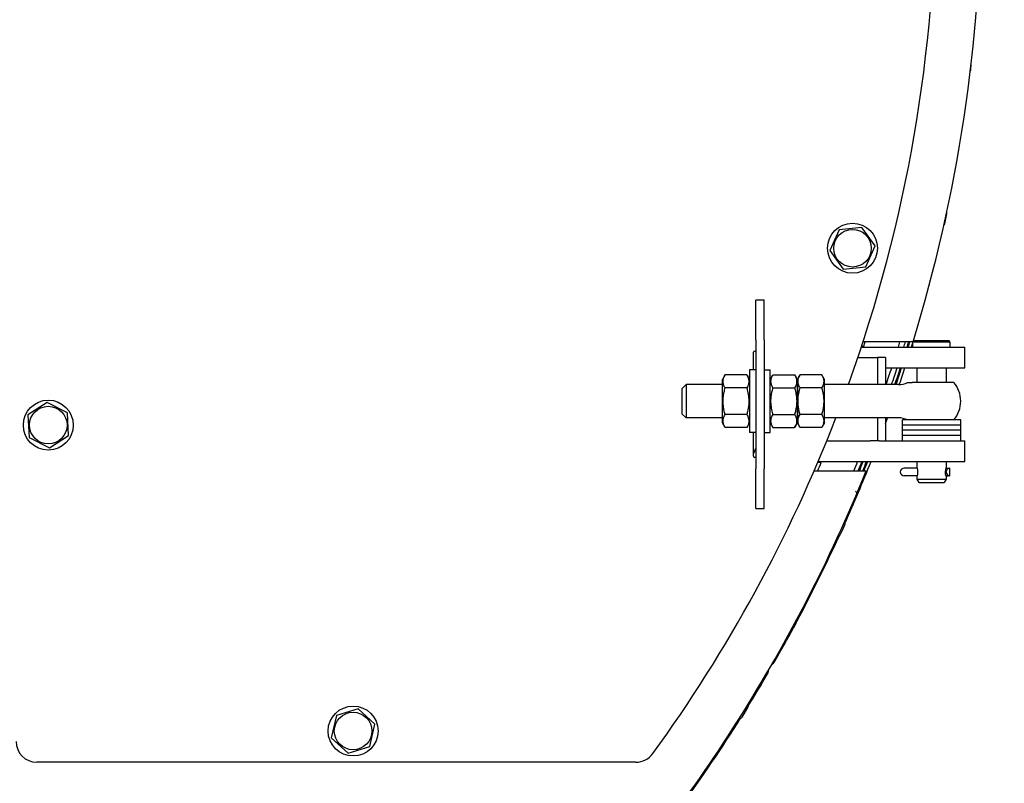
# Model space of a CAD drawing. Header units: millimetres. Extents: x -4279 to 763, y -2511 to 846.
# Tile 24 of 26: x 290 to 763, y -454 to -87. Entities that reach past the tile are written whole.
import ezdxf

# ---------------------------------------------------------------- set-up
doc = ezdxf.new("R2010")
doc.units = ezdxf.units.MM
doc.linetypes.add('K5LT_BASIC', pattern=[0])
doc.layers.add('Системный слой (1)', color=7, linetype='Continuous', true_color=0x282828)

# ---------------------------------------------------------------- blocks, each defined once
blk = doc.blocks.new('U4')
at = {"layer": 'Системный слой (1)', "color": 150, "linetype": 'K5LT_BASIC', "lineweight": 30, "true_color": 0x0080ff}
for p, q in [((728, -283.94), (714, -283.94)), ((742, -283.94), (728, -283.94))]:
    blk.add_line(p, q, dxfattribs=at)
blk = doc.blocks.new('U5')
at = {"layer": 'Системный слой (1)', "color": 150, "linetype": 'K5LT_BASIC', "lineweight": 30, "true_color": 0x0080ff}
for p, q in [((728, -281.44), (714, -281.44)), ((742, -281.44), (728, -281.44))]:
    blk.add_line(p, q, dxfattribs=at)
blk = doc.blocks.new('U6')
at = {"layer": 'Системный слой (1)', "color": 150, "linetype": 'K5LT_BASIC', "lineweight": 30, "true_color": 0x0080ff}
for p, q in [((728, -278.94), (714, -278.94)), ((742, -278.94), (728, -278.94))]:
    blk.add_line(p, q, dxfattribs=at)
blk = doc.blocks.new('U7')
at = {"layer": 'Системный слой (1)', "color": 150, "linetype": 'K5LT_BASIC', "lineweight": 30, "true_color": 0x0080ff}
for p, q in [((728, -281.44), (714, -281.44)), ((742, -281.44), (728, -281.44))]:
    blk.add_line(p, q, dxfattribs=at)
blk = doc.blocks.new('U14')
at = {"layer": 'Системный слой (1)', "color": 150, "linetype": 'K5LT_BASIC', "lineweight": 30, "true_color": 0x0080ff}
for p, q in [((640.5, -254.94), (640.5, -269.95)), ((640.5, -269.95), (640.5, -284.94))]:
    blk.add_line(p, q, dxfattribs=at)
blk = doc.blocks.new('U43')
at = {"layer": 'Системный слой (1)', "color": 150, "linetype": 'K5LT_BASIC', "lineweight": 30, "true_color": 0x0080ff}
for start, end in [(328.30213, 329.69036), (323.90986, 327.78406), (316.39069, 323.39178), (312.31956, 315.85476)]:
    blk.add_arc((0, -21.44), 752, start, end, dxfattribs=at)
blk = doc.blocks.new('U49')
at = {"layer": 'Системный слой (1)', "color": 150, "linetype": 'K5LT_BASIC', "lineweight": 30, "true_color": 0x0080ff}
for start, end in [(342.7425, 342.94238), (341.29675, 341.94077), (337.91387, 338.28438)]:
    blk.add_arc((0, -21.44), 750, start, end, dxfattribs=at)
blk = doc.blocks.new('U50')
at = {"layer": 'Системный слой (1)', "color": 150, "linetype": 'K5LT_BASIC', "lineweight": 30, "true_color": 0x0080ff}
for start, end in [(342.75554, 342.95526), (341.31097, 341.95446), (337.9309, 338.3011)]:
    blk.add_arc((0, -21.44), 750.55, start, end, dxfattribs=at)
blk = doc.blocks.new('U56')
at = {"layer": 'Системный слой (1)', "color": 150, "linetype": 'K5LT_BASIC', "lineweight": 30, "true_color": 0x0080ff}
for start, end in [(23.5213, 23.73154), (336.26846, 336.4787)]:
    blk.add_arc((20, -21.44), 680, start, end, dxfattribs=at)
blk = doc.blocks.new('U59')
at = {"layer": 'Системный слой (1)', "color": 150, "linetype": 'K5LT_BASIC', "lineweight": 30, "true_color": 0x0080ff}
for q in [(650.5, -254.94), (650.5, -284.94)]:
    blk.add_line((650.5, -284.94), q, dxfattribs=at)
blk = doc.blocks.new('U64')
at = {"layer": 'Системный слой (1)', "color": 150, "linetype": 'K5LT_BASIC', "lineweight": 30, "true_color": 0x0080ff}
for start, end in [(342.70682, 342.90714), (341.25788, 341.90333), (337.86727, 338.23865)]:
    blk.add_arc((0, -21.44), 748.5, start, end, dxfattribs=at)
blk = doc.blocks.new('U65')
at = {"layer": 'Системный слой (1)', "color": 150, "linetype": 'K5LT_BASIC', "lineweight": 30, "true_color": 0x0080ff}
for start, end in [(342.64703, 342.84809), (341.19271, 341.84057)]:
    blk.add_arc((0, -21.44), 746, start, end, dxfattribs=at)
blk = doc.blocks.new('U68')
at = {"layer": 'Системный слой (1)', "color": 150, "linetype": 'K5LT_BASIC', "lineweight": 30, "true_color": 0x0080ff}
for p, q in [((728, -286.44), (714, -286.44)), ((742, -286.44), (728, -286.44))]:
    blk.add_line(p, q, dxfattribs=at)
blk = doc.blocks.new('U69')
at = {"layer": 'Системный слой (1)', "color": 150, "linetype": 'K5LT_BASIC', "lineweight": 30, "true_color": 0x0080ff}
for p, q in [((728, -283.94), (714, -283.94)), ((742, -283.94), (728, -283.94))]:
    blk.add_line(p, q, dxfattribs=at)
blk = doc.blocks.new('U74')
at = {"layer": 'Системный слой (1)', "color": 150, "linetype": 'K5LT_BASIC', "lineweight": 30, "true_color": 0x0080ff}
for p, q in [((728, -286.44), (714, -286.44)), ((742, -286.44), (728, -286.44))]:
    blk.add_line(p, q, dxfattribs=at)
blk = doc.blocks.new('U81')
at = {"layer": 'Системный слой (1)', "color": 150, "linetype": 'K5LT_BASIC', "lineweight": 30, "true_color": 0x0080ff}
for p, q in [((627.5, -261.94), (610, -261.94)), ((712.13, -261.94), (676.5, -261.94))]:
    blk.add_line(p, q, dxfattribs=at)
blk = doc.blocks.new('U82')
at = {"layer": 'Системный слой (1)', "color": 150, "linetype": 'K5LT_BASIC', "lineweight": 30, "true_color": 0x0080ff}
for p, q in [((627.5, -277.94), (610, -277.94)), ((712.13, -277.94), (676.5, -277.94))]:
    blk.add_line(p, q, dxfattribs=at)
blk = doc.blocks.new('U89')
at = {"layer": 'Системный слой (1)', "color": 150, "linetype": 'K5LT_BASIC', "lineweight": 30, "true_color": 0x0080ff}
for p, q in [((728, -240.94), (719.6, -240.94)), ((736.4, -240.94), (728, -240.94))]:
    blk.add_line(p, q, dxfattribs=at)
blk = doc.blocks.new('U90')
at = {"layer": 'Системный слой (1)', "color": 150, "linetype": 'K5LT_BASIC', "lineweight": 30, "true_color": 0x0080ff}
for p, q in [((721.04, -302.09), (721.01, -301.98)), ((721.01, -301.98), (721.06, -302.15)), ((721.06, -302.15), (721.23, -303.05)), ((721.18, -305.16), (721.02, -305.87)), ((721.02, -305.87), (721.04, -305.79)), ((721.29, -303.94), (721.18, -305.16)), ((721.23, -303.05), (721.29, -303.94))]:
    blk.add_line(p, q, dxfattribs=at)
blk = doc.blocks.new('U91')
at = {"layer": 'Системный слой (1)', "color": 150, "linetype": 'K5LT_BASIC', "lineweight": 30, "true_color": 0x0080ff}
for p, q in [((735, -253.94), (735, -260.94)), ((735, -298.94), (735, -301.94)), ((735, -305.94), (735, -307.34))]:
    blk.add_line(p, q, dxfattribs=at)
blk = doc.blocks.new('U92')
at = {"layer": 'Системный слой (1)', "color": 150, "linetype": 'K5LT_BASIC', "lineweight": 30, "true_color": 0x0080ff}
for p, q in [((728, -241.54), (719, -241.54)), ((737, -241.54), (728, -241.54))]:
    blk.add_line(p, q, dxfattribs=at)
blk = doc.blocks.new('U93')
at = {"layer": 'Системный слой (1)', "color": 150, "linetype": 'K5LT_BASIC', "lineweight": 30, "true_color": 0x0080ff}
for p, q in [((734.71, -303.94), (734.82, -302.73)), ((734.82, -302.73), (734.98, -302.01)), ((734.98, -302.01), (734.96, -302.09)), ((734.77, -304.83), (734.71, -303.94)), ((734.94, -305.73), (734.77, -304.83)), ((734.99, -305.9), (734.94, -305.73)), ((734.96, -305.79), (734.99, -305.9))]:
    blk.add_line(p, q, dxfattribs=at)
blk = doc.blocks.new('U94')
at = {"layer": 'Системный слой (1)', "color": 150, "linetype": 'K5LT_BASIC', "lineweight": 30, "true_color": 0x0080ff}
for p, q in [((721, -253.94), (721, -260.94)), ((721, -298.94), (721, -301.94)), ((721, -305.94), (721, -307.34))]:
    blk.add_line(p, q, dxfattribs=at)
blk = doc.blocks.new('U96')
at = {"layer": 'Системный слой (1)', "color": 150, "linetype": 'K5LT_BASIC', "lineweight": 30, "true_color": 0x0080ff}
for p, q in [((721.04, -305.79), (721, -305.79)), ((735, -305.79), (734.96, -305.79))]:
    blk.add_line(p, q, dxfattribs=at)
blk = doc.blocks.new('U97')
at = {"layer": 'Системный слой (1)', "color": 150, "linetype": 'K5LT_BASIC', "lineweight": 30, "true_color": 0x0080ff}
for p, q in [((721, -302.09), (721.04, -302.1)), ((721.04, -305.78), (721, -305.79))]:
    blk.add_line(p, q, dxfattribs=at)
blk = doc.blocks.new('U98')
at = {"layer": 'Системный слой (1)', "color": 150, "linetype": 'K5LT_BASIC', "lineweight": 30, "true_color": 0x0080ff}
for p, q in [((721.04, -302.09), (721, -302.09)), ((735, -302.09), (734.96, -302.09))]:
    blk.add_line(p, q, dxfattribs=at)
blk = doc.blocks.new('U111')
at = {"layer": 'Системный слой (1)', "color": 150, "linetype": 'K5LT_BASIC', "lineweight": 30, "true_color": 0x0080ff}
for start, end in [(17.5399, 17.7046), (342.2954, 342.4601)]:
    blk.add_arc((0, -21.44), 730, start, end, dxfattribs=at)
blk = doc.blocks.new('U117')
at = {"layer": 'Системный слой (1)', "color": 150, "linetype": 'K5LT_BASIC', "lineweight": 30, "true_color": 0x0080ff}
for p, q in [((677.68, -288.94), (698.53, -288.94)), ((702.81, -288.94), (713.65, -288.94))]:
    blk.add_line(p, q, dxfattribs=at)
blk = doc.blocks.new('U124')
at = {"layer": 'Системный слой (1)', "color": 150, "linetype": 'K5LT_BASIC', "lineweight": 30, "true_color": 0x0080ff}
for start, end in [(342.78983, 342.96325), (342.98906, 342.98913), (341.34892, 341.99045), (339.82112, 340.05668), (335.90986, 338.34506), (331.9066, 335.39178), (330.22117, 331.6163)]:
    blk.add_arc((0, -21.44), 752, start, end, dxfattribs=at)
blk = doc.blocks.new('U129')
at = {"layer": 'Системный слой (1)', "color": 150, "linetype": 'K5LT_BASIC', "lineweight": 30, "true_color": 0x0080ff}
for p, q in [((734.31, -184.77), (734.84, -182.32)), ((734.84, -182.32), (735.38, -179.88))]:
    blk.add_line(p, q, dxfattribs=at)
blk = doc.blocks.new('U132')
at = {"layer": 'Системный слой (1)', "color": 150, "linetype": 'K5LT_BASIC', "lineweight": 30, "true_color": 0x0080ff}
for start, end in [(340.20034, 20.05718), (323.9443, 338.82194)]:
    blk.add_arc((20, -21.44), 710, start, end, dxfattribs=at)
blk = doc.blocks.new('U134')
at = {"layer": 'Системный слой (1)', "color": 150, "linetype": 'K5LT_BASIC', "lineweight": 30, "true_color": 0x0080ff}
for p, q in [((642.5, -254.94), (642.5, -246.44)), ((642.5, -296.44), (642.5, -284.94))]:
    blk.add_line(p, q, dxfattribs=at)
blk = doc.blocks.new('U139')
at = {"layer": 'Системный слой (1)', "color": 150, "linetype": 'K5LT_BASIC', "lineweight": 30, "true_color": 0x0080ff}
for p, q in [((685.34, -331.59), (686.37, -329.31)), ((684.31, -333.87), (685.34, -331.59))]:
    blk.add_line(p, q, dxfattribs=at)
blk = doc.blocks.new('U182')
at = {"layer": 'Системный слой (1)', "color": 150, "linetype": 'K5LT_BASIC', "lineweight": 30, "true_color": 0x0080ff}
for start, end in [(16.95909, 17.01087), (342.98913, 16.6646)]:
    blk.add_arc((0, -21.44), 752, start, end, dxfattribs=at)
blk = doc.blocks.new('U183')
at = {"layer": 'Системный слой (1)', "color": 150, "linetype": 'K5LT_BASIC', "lineweight": 30, "true_color": 0x0080ff}
for p, q in [((705.84, -248.94), (705.84, -261.94)), ((705.84, -277.94), (705.84, -288.94))]:
    blk.add_line(p, q, dxfattribs=at)
blk = doc.blocks.new('U184')
at = {"layer": 'Системный слой (1)', "color": 150, "linetype": 'K5LT_BASIC', "lineweight": 30, "true_color": 0x0080ff}
for p, q in [((702.07, -248.94), (702.07, -261.94)), ((702.07, -277.94), (702.07, -288.94))]:
    blk.add_line(p, q, dxfattribs=at)

msp = doc.modelspace()

# ---------------------------------------------------------------- linework, layer by layer
at = {"layer": 'Системный слой (1)', "color": 150, "linetype": 'K5LT_BASIC', "lineweight": 30, "true_color": 0x0080ff}
for p, q in [((746.84, -110.76), (747.03, -107.79)), ((683.58, -187.56), (679.11, -197.58)), ((694.5, -186.42), (683.58, -187.56)), ((700.93, -195.31), (694.5, -186.42)), ((679.11, -197.58), (685.55, -206.46)), ((696.46, -205.32), (700.93, -195.31)), ((685.55, -206.46), (696.46, -205.32)), ((643.5, -240.44), (643.5, -221.44)), ((647.5, -221.44), (643.5, -221.44)), ((647.5, -240.44), (647.5, -221.44)), ((643.5, -240.44), (643.5, -302.44)), ((647.5, -240.44), (647.5, -302.44)), ((719, -241.54), (719.6, -240.94)), ((737, -241.54), (736.4, -240.94)), ((643, -245.94), (643.5, -245.94)), ((694.24, -243.94), (712.9, -243.94)), ((694.4, -243.44), (695.43, -243.44)), ((719.1, -241.44), (695.06, -241.44)), ((712.9, -243.94), (744, -243.94)), ((719, -243.94), (719, -241.54)), ((737, -243.94), (737, -241.54)), ((744, -253.94), (744, -243.94)), ((692.57, -248.94), (702.07, -248.94)), ((705.84, -248.94), (702.07, -248.94)), ((643.5, -254.94), (640.5, -254.94)), ((647.5, -254.94), (650.5, -254.94)), ((705.84, -253.94), (712.9, -253.94)), ((712.9, -253.94), (744, -253.94)), ((628.8, -257.24), (627.5, -259.49)), ((627.5, -280.39), (627.5, -259.49)), ((639.2, -257.24), (628.8, -257.24)), ((640.5, -259.49), (639.2, -257.24)), ((650.5, -259.49), (651.8, -257.24)), ((651.8, -257.24), (662.2, -257.24)), ((662.2, -257.24), (663.5, -259.49)), ((664.8, -257.24), (663.5, -259.49)), ((663.5, -259.49), (663.5, -280.39)), ((663.5, -280.39), (663.5, -259.49)), ((675.2, -257.24), (664.8, -257.24)), ((676.5, -259.49), (675.2, -257.24)), ((676.5, -280.39), (676.5, -259.49)), ((608, -263.94), (610, -261.94)), ((608, -263.94), (608, -275.94)), ((610, -261.94), (610, -277.94)), ((639.2, -263.59), (628.8, -263.59)), ((651.8, -263.59), (662.2, -263.59)), ((675.2, -263.59), (664.8, -263.59)), ((716.48, -260.94), (718.74, -260.94)), ((738.72, -260.94), (718.74, -260.94)), ((302.92, -270.49), (293.72, -276.47)), ((312.7, -275.46), (302.92, -270.49)), ((293.72, -276.47), (294.3, -287.42)), ((313.28, -286.41), (312.7, -275.46)), ((608, -275.94), (610, -277.94)), ((639.2, -276.29), (628.8, -276.29)), ((651.8, -276.29), (662.2, -276.29)), ((675.2, -276.29), (664.8, -276.29)), ((714, -281.44), (714, -278.94)), ((742, -281.44), (742, -278.94)), ((628.8, -282.64), (627.5, -280.39)), ((639.2, -282.64), (628.8, -282.64)), ((640.5, -280.39), (639.2, -282.64)), ((650.5, -280.39), (651.8, -282.64)), ((651.8, -282.64), (662.2, -282.64)), ((662.2, -282.64), (663.5, -280.39)), ((664.8, -282.64), (663.5, -280.39)), ((675.2, -282.64), (664.8, -282.64)), ((676.5, -280.39), (675.2, -282.64)), ((714, -283.94), (714, -281.44)), ((742, -283.94), (742, -281.44)), ((294.3, -287.42), (304.08, -292.4)), ((304.08, -292.4), (313.28, -286.41)), ((643.5, -284.94), (640.5, -284.94)), ((647.5, -284.94), (650.5, -284.94)), ((714, -286.44), (714, -283.94)), ((714, -288.94), (714, -286.44)), ((742, -286.44), (742, -283.94)), ((742, -288.94), (742, -286.44)), ((702.07, -288.94), (698.53, -288.94)), ((702.81, -288.94), (702.07, -288.94)), ((713.65, -288.94), (744, -288.94)), ((744, -298.94), (744, -288.94)), ((643.5, -296.94), (643, -296.94)), ((643.5, -321.44), (643.5, -302.44)), ((647.5, -321.44), (647.5, -302.44)), ((674.99, -299.44), (673.31, -299.44)), ((673.52, -298.94), (713.65, -298.94)), ((713.65, -298.94), (744, -298.94)), ((717.49, -302.09), (714.85, -302.09)), ((721, -302.09), (717.49, -302.09)), ((736.85, -305.79), (736.85, -302.09)), ((671.59, -303.44), (696.58, -303.44)), ((717.49, -305.79), (714.85, -305.79)), ((721, -305.79), (717.49, -305.79)), ((721, -307.34), (721.92, -308.94)), ((721, -307.34), (735, -307.34)), ((735, -307.34), (734.08, -308.94)), ((721.92, -308.94), (734.08, -308.94)), ((690.25, -319.9), (692.15, -315.28)), ((643.5, -321.44), (647.5, -321.44)), ((662.14, -378.26), (664.26, -373.73)), ((441.97, -420.97), (439.51, -431.66)), ((452.46, -417.75), (441.97, -420.97)), ((460.49, -425.23), (452.46, -417.75)), ((636.92, -421.71), (639.57, -417.47)), ((458.03, -435.92), (460.49, -425.23)), ((439.51, -431.66), (447.54, -439.13)), ((447.54, -439.13), (458.03, -435.92)), ((585.91, -443.44), (298, -443.44))]:
    msp.add_line(p, q, dxfattribs=at)
for centre, radius in [((690.02, -196.44), 12), ((690.02, -196.44), 9.03), ((303.5, -281.44), 12), ((303.5, -281.44), 9.03), ((450, -428.44), 12), ((450, -428.44), 9.03)]:
    msp.add_circle(centre, radius, dxfattribs=at)
for centre, radius, start, end in [((745.15, -110.66), 1.7, 327.3542, 356.5), ((733.72, -179.52), 1.7, 347.6508, 19.6106), ((732.65, -184.4), 1.7, 315.6911, 347.6508), ((643, -246.44), 0.5, 90, 180), ((712.13, -251.94), 10, 270, 295.8419), ((728, -269.94), 14, 0, 40.0052), ((728, -269.94), 14, 319.9948, 0), ((712.13, -287.94), 10, 64.1581, 90), ((643, -296.44), 0.5, 180, 270), ((0, -21.44), 730, 337.27545, 337.6154), ((0, -21.44), 746, 337.78915, 338.16198), ((0, -21.44), 748, 337.85169, 338.22336), ((714.85, -303.94), 1.85, 90, 270), ((736.85, -303.94), 1.85, 90, 270), ((0, -21.44), 751.5, 327.29915, 337.96027), ((690.58, -314.63), 1.7, 337.5688, 56.7057), ((688.68, -319.26), 1.7, 290.9427, 337.5688), ((684.82, -328.61), 1.7, 335.6508, 32.0901), ((682.76, -333.17), 1.7, 279.2115, 335.6508), ((662.71, -373.01), 1.7, 335, 11.9914), ((660.6, -377.54), 1.7, 278.9418, 335), ((648.36, -392.44), 5, 304.2958, 330.2212), ((646.62, -399.44), 3, 329.6904, 3.311), ((638.12, -416.57), 1.7, 328.0431, 24.4824), ((635.48, -420.81), 1.7, 271.6038, 328.0431), ((0, -21.44), 751.5, 322.45042, 327.29915), ((298, -433.44), 10, 180, 270), ((585.91, -433.44), 10, 270, 323.9443)]:
    msp.add_arc(centre, radius, start, end, dxfattribs=at)
for points, knots in [([(628.8, -263.59), (628.64, -263.31), (628.4, -262.85), (628.15, -262.23), (628, -261.75), (627.9, -261.32), (627.84, -260.91), (627.81, -260.52), (627.82, -260.15), (627.85, -259.8), (627.92, -259.4), (628.04, -258.9), (628.31, -258.16), (628.6, -257.59), (628.8, -257.24)], [0, 0, 0, 0, 2.031939, 3.311633, 4.396645, 5.423589, 6.350589, 7.262712, 8.121744, 8.934797, 9.734458, 10.915408, 12.440477, 15, 15, 15, 15]), ([(639.2, -257.24), (639.36, -257.52), (639.6, -257.98), (639.85, -258.6), (640, -259.08), (640.1, -259.51), (640.16, -259.92), (640.19, -260.31), (640.18, -260.68), (640.15, -261.03), (640.08, -261.43), (639.96, -261.93), (639.69, -262.67), (639.4, -263.24), (639.2, -263.59)], [0, 0, 0, 0, 2.031939, 3.311633, 4.396645, 5.423589, 6.350589, 7.262712, 8.121744, 8.934797, 9.734458, 10.915408, 12.440477, 15, 15, 15, 15]), ([(651.8, -263.59), (651.64, -263.31), (651.4, -262.85), (651.15, -262.23), (651, -261.75), (650.9, -261.32), (650.84, -260.91), (650.81, -260.52), (650.82, -260.15), (650.85, -259.8), (650.92, -259.4), (651.04, -258.9), (651.31, -258.16), (651.6, -257.59), (651.8, -257.24)], [0, 0, 0, 0, 2.031939, 3.311633, 4.396645, 5.423589, 6.350589, 7.262712, 8.121744, 8.934797, 9.734458, 10.915408, 12.440477, 15, 15, 15, 15]), ([(662.2, -257.24), (662.36, -257.52), (662.6, -257.98), (662.85, -258.6), (663, -259.08), (663.1, -259.51), (663.16, -259.92), (663.19, -260.31), (663.18, -260.68), (663.15, -261.03), (663.08, -261.43), (662.96, -261.93), (662.69, -262.67), (662.4, -263.24), (662.2, -263.59)], [0, 0, 0, 0, 2.031939, 3.311633, 4.396645, 5.423589, 6.350589, 7.262712, 8.121744, 8.934797, 9.734458, 10.915408, 12.440477, 15, 15, 15, 15]), ([(664.8, -263.59), (664.64, -263.31), (664.4, -262.85), (664.15, -262.23), (664, -261.75), (663.9, -261.32), (663.84, -260.91), (663.81, -260.52), (663.82, -260.15), (663.85, -259.8), (663.92, -259.4), (664.04, -258.9), (664.31, -258.16), (664.6, -257.59), (664.8, -257.24)], [0, 0, 0, 0, 2.031939, 3.311633, 4.396645, 5.423589, 6.350589, 7.262712, 8.121744, 8.934797, 9.734458, 10.915408, 12.440477, 15, 15, 15, 15]), ([(675.2, -257.24), (675.36, -257.52), (675.6, -257.98), (675.85, -258.6), (676, -259.08), (676.1, -259.51), (676.16, -259.92), (676.19, -260.31), (676.18, -260.68), (676.15, -261.03), (676.08, -261.43), (675.96, -261.93), (675.69, -262.67), (675.4, -263.24), (675.2, -263.59)], [0, 0, 0, 0, 2.031939, 3.311633, 4.396645, 5.423589, 6.350589, 7.262712, 8.121744, 8.934797, 9.734458, 10.915408, 12.440477, 15, 15, 15, 15]), ([(628.8, -276.29), (628.71, -276), (628.51, -275.24), (628.19, -273.87), (627.97, -272.48), (627.87, -271.42), (627.84, -270.82), (627.82, -270.44), (627.82, -270.11), (627.82, -269.77), (627.82, -269.33), (627.85, -268.81), (627.9, -268.06), (628.03, -266.97), (628.26, -265.73), (628.53, -264.57), (628.71, -263.92), (628.8, -263.59)], [0, 0, 0, 0, 3.152296, 8.024027, 14.430358, 17.4743, 18.996271, 20.518242, 21.409855, 22.301468, 24.084694, 25.867919, 27.651145, 31.792504, 37.072525, 40.536262, 44, 44, 44, 44]), ([(639.2, -263.59), (639.29, -263.89), (639.49, -264.64), (639.81, -266.02), (640.03, -267.4), (640.13, -268.47), (640.16, -269.06), (640.18, -269.45), (640.18, -269.77), (640.18, -270.12), (640.18, -270.55), (640.15, -271.07), (640.1, -271.83), (639.97, -272.91), (639.74, -274.15), (639.47, -275.31), (639.29, -275.97), (639.2, -276.29)], [0, 0, 0, 0, 3.152296, 8.024027, 14.430358, 17.4743, 18.996271, 20.518242, 21.409855, 22.301468, 24.084694, 25.867919, 27.651145, 31.792504, 37.072525, 40.536262, 44, 44, 44, 44]), ([(651.8, -276.29), (651.71, -276), (651.51, -275.24), (651.19, -273.87), (650.97, -272.48), (650.87, -271.42), (650.84, -270.82), (650.82, -270.44), (650.82, -270.11), (650.82, -269.77), (650.82, -269.33), (650.85, -268.81), (650.9, -268.06), (651.03, -266.97), (651.26, -265.73), (651.53, -264.57), (651.71, -263.92), (651.8, -263.59)], [0, 0, 0, 0, 3.152296, 8.024027, 14.430358, 17.4743, 18.996271, 20.518242, 21.409855, 22.301468, 24.084694, 25.867919, 27.651145, 31.792504, 37.072525, 40.536262, 44, 44, 44, 44]), ([(662.2, -263.59), (662.29, -263.89), (662.49, -264.64), (662.81, -266.02), (663.03, -267.4), (663.13, -268.47), (663.16, -269.06), (663.18, -269.45), (663.18, -269.77), (663.18, -270.12), (663.18, -270.55), (663.15, -271.07), (663.1, -271.83), (662.97, -272.91), (662.74, -274.15), (662.47, -275.31), (662.29, -275.97), (662.2, -276.29)], [0, 0, 0, 0, 3.152296, 8.024027, 14.430358, 17.4743, 18.996271, 20.518242, 21.409855, 22.301468, 24.084694, 25.867919, 27.651145, 31.792504, 37.072525, 40.536262, 44, 44, 44, 44]), ([(664.8, -276.29), (664.71, -276), (664.51, -275.24), (664.19, -273.87), (663.97, -272.48), (663.87, -271.42), (663.84, -270.82), (663.82, -270.44), (663.82, -270.11), (663.82, -269.77), (663.82, -269.33), (663.85, -268.81), (663.9, -268.06), (664.03, -266.97), (664.26, -265.73), (664.53, -264.57), (664.71, -263.92), (664.8, -263.59)], [0, 0, 0, 0, 3.152296, 8.024027, 14.430358, 17.4743, 18.996271, 20.518242, 21.409855, 22.301468, 24.084694, 25.867919, 27.651145, 31.792504, 37.072525, 40.536262, 44, 44, 44, 44]), ([(675.2, -263.59), (675.29, -263.89), (675.49, -264.64), (675.81, -266.02), (676.03, -267.4), (676.13, -268.47), (676.16, -269.06), (676.18, -269.45), (676.18, -269.77), (676.18, -270.12), (676.18, -270.55), (676.15, -271.07), (676.1, -271.83), (675.97, -272.91), (675.74, -274.15), (675.47, -275.31), (675.29, -275.97), (675.2, -276.29)], [0, 0, 0, 0, 3.152296, 8.024027, 14.430358, 17.4743, 18.996271, 20.518242, 21.409855, 22.301468, 24.084694, 25.867919, 27.651145, 31.792504, 37.072525, 40.536262, 44, 44, 44, 44]), ([(628.8, -282.64), (628.64, -282.36), (628.4, -281.9), (628.15, -281.29), (628, -280.81), (627.9, -280.37), (627.84, -279.96), (627.81, -279.58), (627.82, -279.21), (627.85, -278.85), (627.92, -278.45), (628.04, -277.96), (628.31, -277.21), (628.6, -276.64), (628.8, -276.29)], [0, 0, 0, 0, 2.031939, 3.311633, 4.396645, 5.423589, 6.350589, 7.262712, 8.121744, 8.934797, 9.734458, 10.915408, 12.440477, 15, 15, 15, 15]), ([(639.2, -276.29), (639.36, -276.57), (639.6, -277.03), (639.85, -277.65), (640, -278.13), (640.1, -278.56), (640.16, -278.97), (640.19, -279.36), (640.18, -279.73), (640.15, -280.08), (640.08, -280.48), (639.96, -280.98), (639.69, -281.72), (639.4, -282.29), (639.2, -282.64)], [0, 0, 0, 0, 2.031939, 3.311633, 4.396645, 5.423589, 6.350589, 7.262712, 8.121744, 8.934797, 9.734458, 10.915408, 12.440477, 15, 15, 15, 15]), ([(651.8, -282.64), (651.64, -282.36), (651.4, -281.9), (651.15, -281.29), (651, -280.81), (650.9, -280.37), (650.84, -279.96), (650.81, -279.58), (650.82, -279.21), (650.85, -278.85), (650.92, -278.45), (651.04, -277.96), (651.31, -277.21), (651.6, -276.64), (651.8, -276.29)], [0, 0, 0, 0, 2.031939, 3.311633, 4.396645, 5.423589, 6.350589, 7.262712, 8.121744, 8.934797, 9.734458, 10.915408, 12.440477, 15, 15, 15, 15]), ([(662.2, -276.29), (662.36, -276.57), (662.6, -277.03), (662.85, -277.65), (663, -278.13), (663.1, -278.56), (663.16, -278.97), (663.19, -279.36), (663.18, -279.73), (663.15, -280.08), (663.08, -280.48), (662.96, -280.98), (662.69, -281.72), (662.4, -282.29), (662.2, -282.64)], [0, 0, 0, 0, 2.031939, 3.311633, 4.396645, 5.423589, 6.350589, 7.262712, 8.121744, 8.934797, 9.734458, 10.915408, 12.440477, 15, 15, 15, 15]), ([(664.8, -282.64), (664.64, -282.36), (664.4, -281.9), (664.15, -281.29), (664, -280.81), (663.9, -280.37), (663.84, -279.96), (663.81, -279.58), (663.82, -279.21), (663.85, -278.85), (663.92, -278.45), (664.04, -277.96), (664.31, -277.21), (664.6, -276.64), (664.8, -276.29)], [0, 0, 0, 0, 2.031939, 3.311633, 4.396645, 5.423589, 6.350589, 7.262712, 8.121744, 8.934797, 9.734458, 10.915408, 12.440477, 15, 15, 15, 15]), ([(675.2, -276.29), (675.36, -276.57), (675.6, -277.03), (675.85, -277.65), (676, -278.13), (676.1, -278.56), (676.16, -278.97), (676.19, -279.36), (676.18, -279.73), (676.15, -280.08), (676.08, -280.48), (675.96, -280.98), (675.69, -281.72), (675.4, -282.29), (675.2, -282.64)], [0, 0, 0, 0, 2.031939, 3.311633, 4.396645, 5.423589, 6.350589, 7.262712, 8.121744, 8.934797, 9.734458, 10.915408, 12.440477, 15, 15, 15, 15]), ([(735, -302.09), (735.09, -302.09), (735.26, -302.09), (735.51, -302.09), (735.74, -302.1), (735.97, -302.11), (736.15, -302.13), (736.27, -302.16), (736.31, -302.17)], [0, 0, 0, 0, 1.615726, 3.192239, 4.726786, 6.159909, 7.875093, 9, 9, 9, 9]), ([(735, -305.79), (735.09, -305.79), (735.26, -305.79), (735.51, -305.79), (735.74, -305.79), (735.97, -305.77), (736.15, -305.75), (736.27, -305.72), (736.31, -305.71)], [0, 0, 0, 0, 1.615726, 3.192239, 4.726786, 6.159909, 7.875093, 9, 9, 9, 9])]:
    msp.add_open_spline(points, degree=3, knots=knots, dxfattribs=at)

# ---------------------------------------------------------------- block references
at = {"layer": 'Системный слой (1)'}
for name in ['U132', 'U64', 'U49', 'U50', 'U124', 'U65', 'U56', 'U111', 'U182', 'U129', 'U89', 'U92', 'U134', 'U184', 'U183', 'U14', 'U59', 'U94', 'U91', 'U81', 'U82', 'U6', 'U5', 'U7', 'U4', 'U69', 'U68', 'U74', 'U117', 'U97', 'U98', 'U90', 'U93', 'U96', 'U139', 'U43']:
    msp.add_blockref(name, (0, 0), dxfattribs=at)

doc.saveas('drawing.dxf')
